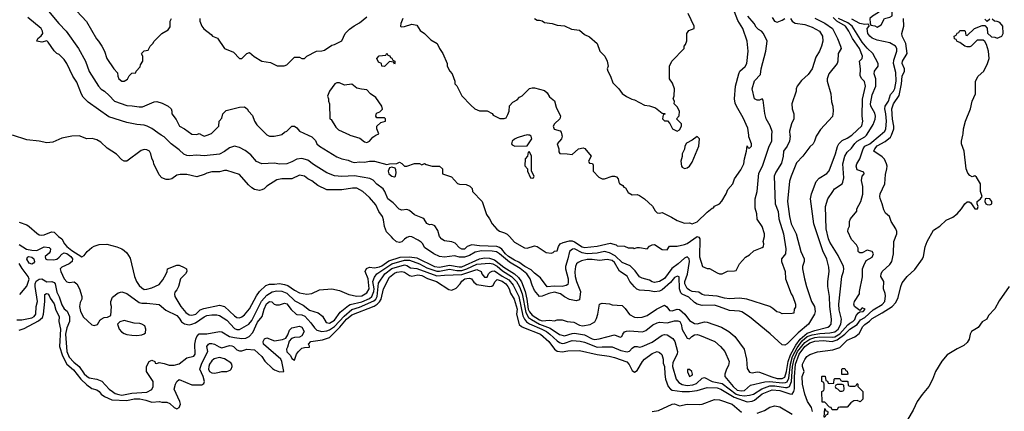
# Model space of a CAD drawing. Header units: inches. Extents: x 1793402 to 1900366, y 320852 to 470679.
# Tile 31 of 256: x 1830614 to 1838486, y 367793 to 370921. Entities that reach past the tile are written whole.
import ezdxf

# ---------------------------------------------------------------- set-up
doc = ezdxf.new("R2010")
doc.units = ezdxf.units.IN
doc.header["$MEASUREMENT"] = 0
doc.layers.add('B8336', color=7, linetype='Continuous')
doc.layers.add('B8337', color=7, linetype='Continuous')

msp = doc.modelspace()

# ---------------------------------------------------------------- linework, layer by layer
at = {"layer": 'B8336', "color": 4}
for points, elevation in [([(1836987.6, 370000), (1836981.2, 369990), (1836969, 369950), (1836957.2, 369930), (1836930, 369906), (1836875.1, 369830), (1836823.5, 369776.5), (1836780.9, 369670), (1836769.6, 369630.4), (1836751.5, 369470), (1836767.3, 369350), (1836782.9, 369290), (1836822.9, 369210), (1836859.5, 369070), (1836885.2, 369010), (1836885.2, 368990), (1836872.7, 368950), (1836872.7, 368930), (1836889.3, 368850.7), (1836903.7, 368790), (1836945.1, 368670), (1836967.6, 368630), (1836973.6, 368590), (1836969.5, 368570), (1836920.7, 368490), (1836839.1, 368420.9), (1836750, 368330.8), (1836730, 368321), (1836710, 368324.7), (1836612.8, 368412.8), (1836450, 368547.3), (1836386.6, 368586.6), (1836370, 368593), (1836290, 368597), (1836210, 368628.7), (1836170, 368639.5), (1836070, 368637), (1836030.8, 368650), (1836010, 368663.1), (1835964.1, 368704.1), (1835910, 368727.6), (1835899.7, 368739.7), (1835889.1, 368770.9), (1835886.4, 368866.4), (1835873.2, 368873.2), (1835850, 368862), (1835818.3, 368821.7), (1835750, 368762.6), (1835730, 368751.7), (1835690, 368748.4), (1835650, 368755.8), (1835570, 368759.5), (1835549, 368769), (1835530, 368786), (1835492.7, 368830), (1835471.8, 368871.8), (1835410, 368912.7), (1835370, 368981.6), (1835350, 368996.4), (1835310, 369006), (1835250, 368997.1), (1835190, 369006.4), (1835150, 369004.9), (1835105.4, 368994.6), (1835078.9, 368981.1), (1835066, 368970), (1835058, 368950), (1835051.9, 368908.1), (1835055.1, 368870), (1835066, 368830), (1835098, 368750), (1835090, 368684.7), (1835063.7, 368676.3), (1835010, 368685.3), (1834970, 368706.4), (1834937.3, 368730), (1834890, 368744), (1834844.8, 368735.2), (1834790, 368713.4), (1834770, 368711), (1834730, 368757.3), (1834710, 368800.7), (1834695.2, 368850), (1834667.9, 368890), (1834614.9, 368934.9), (1834530, 368983.5), (1834450, 369051.3), (1834426.1, 369066.1), (1834390, 369073.2), (1834305.3, 369074.7), (1834256.6, 369063.4), (1834210, 369038), (1834170, 369024.2), (1834130, 369024), (1834090, 369035.3), (1834010, 369024.6), (1833970.4, 369030.4), (1833926, 369050), (1833850, 369101), (1833836.3, 369130), (1833823.6, 369143.6), (1833800.7, 369160.7), (1833750, 369186.7), (1833730, 369188.8), (1833710, 369182.6), (1833690.8, 369169.2), (1833670, 369145.5), (1833650, 369141.6), (1833627.2, 369147.2), (1833598.8, 369170), (1833587.5, 369187.5), (1833547.1, 369227.1), (1833530.8, 369270), (1833522.5, 369322.5), (1833513.4, 369350), (1833484.9, 369390), (1833462.5, 369442.5), (1833410, 369501), (1833356, 369550), (1833310, 369574.8), (1833274.8, 369574.8), (1833190, 369563), (1833070, 369561), (1832997.5, 369597.5), (1832950, 369634.8), (1832918, 369650), (1832890, 369670.7), (1832850, 369678.8), (1832790, 369651), (1832709.4, 369650.6), (1832670, 369641), (1832590, 369591.3), (1832568, 369570), (1832550, 369561), (1832530, 369558), (1832490, 369566), (1832470, 369578), (1832442.5, 369602.5), (1832370, 369684.7), (1832270, 369716), (1832250, 369716), (1832210, 369706), (1832150, 369706), (1832110, 369696), (1832090, 369684.7), (1832030, 369666), (1831950, 369684.7), (1831896.4, 369683.6), (1831870, 369678), (1831830, 369651.3), (1831810, 369644.7), (1831785.4, 369645.4), (1831750, 369658), (1831730, 369682), (1831686, 369770), (1831684.7, 369784.7), (1831670, 369814), (1831662, 369850), (1831652, 369870), (1831630, 369882), (1831610, 369884.7), (1831584.7, 369875.3), (1831470, 369791.3), (1831450, 369791.3), (1831430, 369802), (1831387.1, 369847.1), (1831314.4, 369894.4), (1831262.5, 369942.5), (1831230, 369962), (1831192.5, 369972.5), (1831150, 369970.7), (1831090, 369994), (1831029.7, 369990.4), (1830950, 369974.4), (1830877.5, 369942.5), (1830830, 369938.8), (1830770.6, 369950.6), (1830670, 369962), (1830557.5, 370000)], 204), ([(1830590, 368523.1), (1830630, 368522.4), (1830710, 368538.4), (1830730, 368550.7), (1830741.6, 368570), (1830745.1, 368630), (1830755.8, 368670), (1830736.8, 368790), (1830738, 368810), (1830746.8, 368833.2), (1830770, 368848.5), (1830790, 368850.4), (1830830, 368826.8), (1830871.3, 368830), (1830890, 368820.7), (1830898, 368810), (1830910, 368744.7), (1830928.6, 368708.6), (1830950, 368642.8), (1830970, 368611), (1830992.1, 368592.1), (1831012.7, 368550), (1831012.7, 368510), (1830990, 368459), (1830980.3, 368410), (1830990.3, 368270), (1831010, 368226), (1831045.3, 368185.3), (1831090.2, 368150.2), (1831130, 368092.7), (1831150, 368072.4), (1831170, 368061.1), (1831230.2, 368050.2), (1831270, 368034.4), (1831330, 367970.4), (1831355.5, 367950), (1831376.1, 367936.1), (1831406, 367926), (1831430, 367922.8), (1831510, 367939), (1831630, 367945.3), (1831670, 367967.3), (1831680.9, 367990), (1831681.2, 368030), (1831628.9, 368111.1), (1831628.9, 368151.1), (1831648, 368190), (1831670, 368202), (1831694, 368190), (1831698, 368178), (1831710, 368174), (1831730, 368182), (1831770, 368176), (1831810, 368162.8), (1831850, 368162), (1831890, 368173), (1831950, 368221.3), (1832005.6, 368234.4), (1832016, 368250), (1832015.1, 368330), (1832022.7, 368370), (1832030, 368391), (1832050, 368410.6), (1832110, 368410.5), (1832210, 368430.4), (1832230, 368427.3), (1832290.3, 368390.3), (1832330, 368381.3), (1832390, 368373.7), (1832422, 368378), (1832449.7, 368390.3), (1832478.3, 368421.7), (1832514.1, 368505.9), (1832551.3, 368550), (1832568.7, 368610), (1832587.7, 368652.3), (1832610, 368670.4), (1832630, 368668), (1832648.2, 368648.2), (1832663.4, 368643.4), (1832690, 368644.7), (1832730, 368655.6), (1832750, 368650.4), (1832785.3, 368605.3), (1832824, 368570), (1832830, 368566), (1832870, 368564.2), (1832892.9, 368552.9), (1832940.5, 368500.5), (1832970, 368458.8), (1832990, 368442), (1833030.3, 368430.4), (1833070, 368434.9), (1833090, 368443.6), (1833130, 368469.1), (1833206.9, 368553.1), (1833270, 368607.1), (1833330, 368625.8), (1833445.2, 368674.8), (1833460.4, 368690), (1833470.8, 368710), (1833483.5, 368816.5), (1833532.3, 368890), (1833590, 368932.9), (1833690, 368964), (1833710, 368957.6), (1833738, 368938), (1833790, 368932.6), (1833950, 368874.4), (1834010, 368881.5), (1834150, 368885), (1834270, 368924.9), (1834302.8, 368910), (1834310, 368892), (1834330, 368864.7), (1834350, 368864.7), (1834361.2, 368890), (1834376.1, 368903.9), (1834390, 368912.4), (1834410, 368914.6), (1834470, 368873.2), (1834523.6, 368843.6), (1834560, 368800), (1834605.4, 368710), (1834636.8, 368556.8), (1834649.4, 368529.4), (1834666.4, 368506.4), (1834690.8, 368490.8), (1834789.4, 368449.5), (1834824.4, 368430), (1834853.4, 368410), (1834910, 368356), (1834930, 368342), (1834950, 368334.9), (1834970, 368336.9), (1835030, 368358.3), (1835093.9, 368353.9), (1835130, 368345.3), (1835230, 368304.6), (1835271.2, 368308.8), (1835350, 368306.7), (1835419.2, 368279.2), (1835471.7, 368268.3), (1835490, 368274), (1835510, 368298), (1835530, 368311.3), (1835550, 368311.3), (1835570, 368304.7), (1835590, 368311), (1835670, 368344.9), (1835750, 368400.7), (1835770, 368406.8), (1835790, 368402.8), (1835835.8, 368375.8), (1835853, 368350), (1835874.4, 368270), (1835870.4, 368250), (1835836.9, 368183.1), (1835831.8, 368150), (1835863.1, 368050), (1835884.1, 368024.1), (1835910, 368007.6), (1835950, 367999.6), (1835996.8, 368003.2), (1836024.7, 368015.3), (1836070, 368058), (1836090, 368063), (1836150, 368031.7), (1836230, 368014.4), (1836343.1, 367930), (1836370, 367921.4), (1836410, 367916.9), (1836450, 367920.9), (1836481.2, 367930), (1836546.3, 367973.7), (1836610, 367997.7), (1836650, 367996.1), (1836737.6, 367982.4), (1836750, 367982), (1836768.9, 367991.1), (1836784.3, 368030), (1836792.3, 368150), (1836807.2, 368210), (1836833.6, 368270), (1836890, 368343), (1836930, 368370.1), (1836970, 368381.5), (1837010, 368387.3), (1837110, 368384.3), (1837131.6, 368388.4), (1837170, 368413), (1837235.1, 368484.9), (1837250, 368498), (1837274.5, 368510), (1837290, 368525.5), (1837302.8, 368557.2), (1837320.7, 368579.3), (1837332.1, 368587.9), (1837358, 368590), (1837373.2, 368610), (1837350, 368619), (1837330, 368598), (1837288.7, 368630), (1837282, 368650), (1837289, 368670), (1837329, 368730), (1837329.3, 368750.7), (1837352.5, 368867.5), (1837353.2, 368930), (1837362, 368958), (1837382, 368998), (1837430, 369024.7), (1837439, 369050), (1837429, 369069), (1837390, 369079), (1837350, 369058), (1837330, 369058), (1837323.1, 369063.1), (1837318, 369070), (1837316.4, 369096.4), (1837303.1, 369123.1), (1837264.7, 369164.7), (1837235.3, 369230), (1837238, 369250), (1837248.4, 369271.6), (1837248.9, 369308.9), (1837255.3, 369330), (1837307.3, 369392.7), (1837308, 369410), (1837338, 369470), (1837353.6, 369526.4), (1837355.3, 369590), (1837344, 369636), (1837348.4, 369671.6), (1837366, 369690), (1837362, 369702), (1837310, 369722), (1837300.9, 369750), (1837306, 369770), (1837329.7, 369810.4), (1837356.3, 369890), (1837369.6, 369910), (1837410, 369930.4), (1837493, 370000)], 188), ([(1830610, 369303.1), (1830670, 369281.3), (1830690.6, 369270), (1830750, 369215.5), (1830770, 369203.8), (1830790, 369199.3), (1830810, 369202.4), (1830867.5, 369227.5), (1830890, 369224.9), (1830922.8, 369190), (1830950.3, 369170.3), (1830971.8, 369131.8), (1830990.3, 369110.3), (1831030, 369077.3), (1831110, 369026), (1831130, 369038), (1831154, 369070), (1831190, 369100.7), (1831210, 369113), (1831250, 369124.9), (1831310, 369126.8), (1831390, 369107.3), (1831431.3, 369090), (1831450, 369078.8), (1831470, 369058.8), (1831497.5, 369017.5), (1831530.6, 368870), (1831546.8, 368830), (1831570, 368798.8), (1831590, 368778.8), (1831610, 368766.8), (1831630, 368767.3), (1831670, 368778.8), (1831730, 368806.8), (1831758, 368842), (1831785.2, 368890), (1831794, 368910), (1831795.3, 368930), (1831870, 368960.7), (1831890, 368959.1), (1831930, 368943), (1831947.3, 368930), (1831951, 368910), (1831939.1, 368890), (1831898.8, 368850), (1831882.8, 368790), (1831870, 368762), (1831854.8, 368745.2), (1831850.9, 368729.1), (1831854, 368710), (1831901.6, 368630), (1831941.1, 368581.1), (1831970, 368563.1), (1831990, 368562), (1832021.2, 368570), (1832057.7, 368602.3), (1832085.4, 368614.6), (1832210, 368641.6), (1832250, 368630.8), (1832330, 368556.3), (1832350, 368542), (1832370, 368539.1), (1832390, 368548), (1832410, 368564.9), (1832450, 368610.7), (1832505.9, 368714.1), (1832531.8, 368750), (1832582, 368798), (1832610, 368808.4), (1832650, 368807.4), (1832690, 368813.7), (1832730, 368807.2), (1832756.9, 368796.9), (1832810, 368760.4), (1832850, 368739.3), (1832910, 368728), (1832950, 368734), (1833010, 368764), (1833110, 368770.8), (1833170, 368757.3), (1833246.2, 368726.2), (1833310, 368712.7), (1833350, 368716.4), (1833390, 368738), (1833407.6, 368770), (1833401.1, 368850), (1833376.2, 368910), (1833386.7, 368933.3), (1833410, 368943.8), (1833450, 368940.3), (1833490, 368947.1), (1833510, 368955.6), (1833564.4, 368995.6), (1833657, 369023), (1833730, 369028.1), (1833790, 369020.2), (1833930, 368951), (1833970, 368943.8), (1834050, 368960.5), (1834126.8, 368946.8), (1834150, 368947.3), (1834290, 369010.9), (1834330, 369017.7), (1834370, 369017.1), (1834410, 369002), (1834484.5, 368944.5), (1834570, 368890.2), (1834602, 368862), (1834627, 368827), (1834654.2, 368750), (1834669.4, 368690), (1834680.1, 368610), (1834688.5, 368588.5), (1834710, 368561.8), (1834770, 368524.1), (1834790, 368516.2), (1834850, 368520.5), (1834890, 368514.9), (1834910, 368523), (1834950, 368524.9), (1834990, 368510.4), (1835044.7, 368504.7), (1835090, 368480.7), (1835114.4, 368474.4), (1835174.8, 368485.2), (1835212.5, 368507.5), (1835226.6, 368533.4), (1835237.2, 368570), (1835249, 368650), (1835270, 368658), (1835330, 368651.3), (1835350, 368644.7), (1835430, 368638.8), (1835455.1, 368615.1), (1835490, 368566.8), (1835530, 368544), (1835550, 368542), (1835590, 368545.5), (1835630, 368559.1), (1835705.2, 368610), (1835770, 368642), (1835788.5, 368628.5), (1835810, 368599.1), (1835830, 368595.8), (1835870, 368608.2), (1835890, 368604.9), (1835932.7, 368570), (1835970, 368518), (1836010, 368495.5), (1836030, 368493), (1836090, 368508), (1836110, 368505.5), (1836224.7, 368464.7), (1836282.8, 368430), (1836330.8, 368390), (1836406.8, 368290), (1836424.9, 368210), (1836430, 368134), (1836450, 368104.7), (1836470, 368101), (1836510, 368107.3), (1836530, 368104.9), (1836627, 368067), (1836670, 368055.6), (1836710, 368054.7), (1836730, 368064.9), (1836745.8, 368110), (1836759, 368190), (1836777.1, 368242.9), (1836819.4, 368320.6), (1836854.7, 368370), (1836910, 368416.6), (1836970, 368438.3), (1837075.1, 368465), (1837088.2, 368471.8), (1837100.7, 368490), (1837104.2, 368530), (1837091.2, 368630), (1837088, 368710), (1837075.6, 368790), (1837075.6, 368830), (1837085.6, 368910), (1837083.9, 368943.9), (1837067.6, 369007.6), (1837034.5, 369074.5), (1836962, 369290), (1836936.2, 369490), (1836943.7, 369530), (1836981.2, 369630), (1837004.8, 369655.2), (1837066.8, 369693.2), (1837086.3, 369713.7), (1837136.9, 369850), (1837151.3, 369908.7), (1837162, 369930), (1837190, 369955.5), (1837230, 369974.9), (1837266.5, 370000)], 196), ([(1830610, 368441.3), (1830650, 368454.3), (1830765.2, 368514.8), (1830796.6, 368543.4), (1830805.1, 368570), (1830815.1, 368670), (1830814.6, 368725.4), (1830826.8, 368733.2), (1830838, 368730), (1830850, 368718), (1830858, 368698), (1830890, 368650.7), (1830901.4, 368601.4), (1830930.4, 368550), (1830927, 368510), (1830941.3, 368450), (1830932.3, 368310), (1830957.2, 368237.2), (1830990.2, 368170.2), (1831043.8, 368123.8), (1831102.3, 368050), (1831150, 368003.8), (1831190, 367976), (1831230, 367964.7), (1831250, 367951), (1831266, 367930), (1831291.9, 367911.9), (1831350, 367883.8), (1831470, 367878.6), (1831530, 367891.5), (1831573.2, 367893.2), (1831623.2, 367883.2), (1831670, 367866.8), (1831731, 367871), (1831750, 367864.7), (1831790, 367864.7), (1831814, 367854), (1831850, 367822), (1831870, 367812), (1831890, 367822), (1831899, 367850), (1831895.3, 367870), (1831848.7, 367970), (1831859.3, 368010), (1831870, 368031), (1831890, 368046), (1831990, 368004.9), (1832070, 368004.4), (1832085.4, 368014.6), (1832091.5, 368030), (1832080.5, 368070), (1832053.6, 368130), (1832070, 368176.3), (1832119, 368270), (1832109.3, 368310), (1832122, 368330), (1832130, 368334), (1832150, 368335.5), (1832170, 368330.4), (1832207.7, 368307.7), (1832230, 368300.5), (1832290, 368317.6), (1832310, 368316.4), (1832322.8, 368310), (1832350, 368284), (1832370, 368277.1), (1832390, 368277.1), (1832430.5, 368290.5), (1832490, 368284.7), (1832550, 368230.5), (1832574.1, 368194.1), (1832633.9, 368133.9), (1832650, 368123), (1832690, 368108), (1832726, 368110), (1832709.8, 368190), (1832701.7, 368210), (1832564, 368330), (1832561.2, 368350), (1832570, 368371), (1832590, 368378.8), (1832650, 368356.3), (1832714.5, 368365.5), (1832742, 368378), (1832757.4, 368402.6), (1832770, 368441), (1832790, 368461), (1832850, 368473.4), (1832870, 368466), (1832887.3, 368430), (1832870, 368395.3), (1832850, 368384), (1832810, 368383.7), (1832786.2, 368373.8), (1832767.7, 368352.3), (1832755.5, 368304.5), (1832746.8, 368290), (1832750, 368266.8), (1832779.1, 368239.1), (1832790, 368214), (1832810, 368202), (1832828, 368250), (1832842, 368270), (1832870, 368296), (1832890, 368302.8), (1832930, 368306), (1832932.1, 368312.1), (1832922, 368330), (1832942, 368350), (1833034.9, 368365.1), (1833090, 368383.8), (1833174.5, 368465.5), (1833227.6, 368530), (1833270, 368564.4), (1833446.8, 368633.2), (1833471.4, 368648.6), (1833491.4, 368668.6), (1833503.5, 368690), (1833522.6, 368770), (1833570, 368864.9), (1833610, 368897), (1833630, 368904.9), (1833670, 368910.3), (1833690, 368905.5), (1833730, 368878.8), (1833750, 368873.4), (1833797.2, 368882.8), (1833830, 368876.9), (1833873.4, 368853.4), (1833947.3, 368830), (1834045.8, 368765.8), (1834070, 368761.3), (1834103, 368777), (1834135.1, 368810), (1834148.2, 368831.8), (1834174, 368850), (1834190, 368854.9), (1834210, 368856.4), (1834226, 368850), (1834244.2, 368824.2), (1834270, 368805.5), (1834370, 368788.9), (1834387.4, 368792.6), (1834399.3, 368800.7), (1834414.5, 368830), (1834430, 368845.5), (1834470, 368831.4), (1834499.3, 368810), (1834517, 368790), (1834528.4, 368770), (1834537.7, 368737.8), (1834568.4, 368690), (1834590.2, 368610), (1834585.3, 368570), (1834606.9, 368486.9), (1834624.9, 368470), (1834641.6, 368461.6), (1834778.4, 368410), (1834843.8, 368350), (1834890, 368290.5), (1834910, 368274.4), (1834950, 368267), (1834996.4, 368276.4), (1835090, 368279.5), (1835230, 368247.4), (1835326.3, 368233.7), (1835370, 368223), (1835468.8, 368188.8), (1835487.2, 368167.2), (1835510, 368118.8), (1835530, 368104.9), (1835550, 368118.8), (1835592, 368190), (1835610, 368210.6), (1835670, 368254.9), (1835710.4, 368270.4), (1835730, 368263), (1835746.7, 368246.7), (1835758, 368210), (1835758.5, 368178.5), (1835770.4, 368150), (1835770.5, 368090), (1835778, 368050), (1835799.3, 367990), (1835816.3, 367970), (1835830, 367962.6), (1835910, 367950.3), (1835970, 367950.3), (1836030, 367958), (1836110, 367983.8), (1836190, 367979.5), (1836220.7, 367970), (1836325.8, 367905.8), (1836430, 367868.8), (1836470, 367873.6), (1836490, 367882.8), (1836550, 367931.4), (1836630, 367964.5), (1836690, 367959), (1836770, 367932.8), (1836790, 367930.4), (1836804, 367950), (1836808.2, 367971.8), (1836807.8, 368067.8), (1836815.8, 368170), (1836846.2, 368250), (1836890, 368310.2), (1836930, 368340.8), (1836970, 368353.7), (1837038, 368358), (1837110, 368350.2), (1837150, 368362.9), (1837209.8, 368410), (1837250, 368450.2), (1837310, 368487.1), (1837336.1, 368523.9), (1837370, 368541.8), (1837436.6, 368603.4), (1837510, 368646.3), (1837530, 368671.3), (1837535.6, 368715.6), (1837533.8, 368733.8), (1837519, 368770), (1837522, 368830), (1837499, 368870), (1837501.2, 368890), (1837509.2, 368910), (1837570, 368966.8), (1837586.6, 368990), (1837600.9, 369050), (1837603.7, 369150), (1837626, 369210), (1837626, 369230), (1837619.3, 369250), (1837582, 369310), (1837568.7, 369350), (1837536.2, 369376.2), (1837522, 369402), (1837510, 369449), (1837492.2, 369492.2), (1837489.7, 369510), (1837493.7, 369530), (1837530.9, 369610), (1837535.9, 369684.1), (1837548, 369730), (1837549.6, 369750), (1837544.2, 369770), (1837527.1, 369807.1), (1837510, 369827), (1837443.7, 369870), (1837452, 369890), (1837470, 369914), (1837532.6, 369947.4), (1837576.8, 369983.2), (1837583, 370000)], 184), ([(1830610, 369124.4), (1830669.3, 369089.3), (1830710, 369078.9), (1830750, 369078.4), (1830810, 369107.3), (1830850, 369101), (1830858.8, 369090), (1830857.3, 369070), (1830850, 369055.3), (1830818, 369030), (1830821, 369010), (1830830, 369004.9), (1830884.2, 369004.2), (1830910, 369008.9), (1830930, 369023.7), (1830950, 369047.2), (1830970, 369059.6), (1830990, 369052.6), (1831022.3, 369030), (1831034.9, 369010), (1831034.3, 368990), (1831010, 368969.7), (1830950, 368943.7), (1830936.3, 368930), (1830942, 368910), (1830970, 368851.3), (1830990, 368826.8), (1831010, 368822.8), (1831050, 368826), (1831071.3, 368810), (1831090.7, 368770.7), (1831110.6, 368710.6), (1831110.6, 368690), (1831097.5, 368662.5), (1831090.6, 368630), (1831099.1, 368590), (1831124.4, 368544.4), (1831190, 368484.7), (1831210, 368478), (1831234.6, 368485.4), (1831256.4, 368523.6), (1831266, 368530), (1831290, 368542), (1831316.4, 368543.6), (1831342, 368558), (1831348.7, 368630), (1831342, 368650), (1831342, 368670), (1831354.6, 368705.4), (1831402, 368738), (1831430, 368746), (1831470, 368734.8), (1831570, 368662.8), (1831590, 368657.3), (1831630, 368657.3), (1831730, 368646), (1831782, 368602), (1831870, 368557.3), (1831890, 368537.3), (1831908.7, 368508.7), (1831930.4, 368490.4), (1831970, 368483.8), (1831990, 368488), (1832019.1, 368500.9), (1832090, 368548.4), (1832110, 368557), (1832150, 368564.9), (1832190, 368564.4), (1832210, 368559.3), (1832270, 368520.5), (1832330, 368455.5), (1832350, 368446.4), (1832370, 368446.4), (1832446.6, 368490), (1832470, 368517.1), (1832547.8, 368672.2), (1832590, 368722), (1832632.3, 368747.7), (1832670, 368754.3), (1832710, 368753.1), (1832750, 368735.8), (1832814.4, 368674.4), (1832881.4, 368641.4), (1832930, 368601.6), (1832999.1, 368579.1), (1833033.7, 368553.7), (1833063.4, 368503.4), (1833090, 368498), (1833130, 368521.3), (1833176.2, 368583.8), (1833242.2, 368637.8), (1833255.1, 368645), (1833350, 368668.4), (1833410, 368693.6), (1833430, 368709), (1833445.7, 368750), (1833447.3, 368770), (1833438.2, 368830), (1833450, 368864.4), (1833469.8, 368890.2), (1833590, 368970.2), (1833690, 368999.8), (1833730, 368999.8), (1833810, 368971.2), (1833870, 368939.7), (1833950, 368912.7), (1833970, 368911.8), (1834050, 368927.1), (1834110, 368917.8), (1834150, 368917.4), (1834189.3, 368930.7), (1834270, 368969.2), (1834370, 368975.8), (1834395.5, 368970), (1834430, 368951.1), (1834473.8, 368913.8), (1834544.9, 368870), (1834584.7, 368830), (1834610, 368786.4), (1834631.2, 368731.2), (1834661.4, 368581.4), (1834682.7, 368542.7), (1834705, 368525), (1834770, 368490.2), (1834856, 368456), (1834930, 368406.4), (1834970, 368394.9), (1835030, 368415.5), (1835050, 368417.1), (1835130, 368404.6), (1835190, 368372), (1835210, 368367.6), (1835247.9, 368372.1), (1835370, 368403), (1835413.6, 368386.4), (1835429, 368391), (1835436, 368410), (1835450, 368426.8), (1835466.2, 368433.8), (1835490, 368435.8), (1835592.8, 368427.2), (1835621, 368439), (1835677.2, 368482.8), (1835710, 368500.7), (1835730, 368504), (1835790, 368500.4), (1835850, 368514.9), (1835876.1, 368516.1), (1835893, 368510), (1835901.6, 368490), (1835910, 368446), (1835950, 368378), (1835970, 368372), (1835988, 368390), (1836010, 368402.8), (1836030, 368406), (1836050, 368401), (1836170.5, 368350.5), (1836218, 368310), (1836251, 368270), (1836286, 368190), (1836282, 368158), (1836264.7, 368130), (1836251.3, 368090), (1836251.3, 368070), (1836316.9, 367990), (1836350, 367962.2), (1836384.6, 367955.4), (1836410, 367960.3), (1836457.2, 368002.8), (1836571.7, 368028.3), (1836610, 368031.1), (1836710, 368019.4), (1836737.2, 368022.8), (1836750.5, 368029.5), (1836763.2, 368056.8), (1836776.1, 368170), (1836793.6, 368230), (1836830, 368301.1), (1836870, 368355.2), (1836910, 368389.4), (1836950, 368405.1), (1837010, 368415.5), (1837090, 368418.8), (1837130, 368428), (1837157.4, 368450), (1837178.9, 368490), (1837185.6, 368530), (1837164.4, 368604.4), (1837162.9, 368650), (1837186, 368870), (1837200.9, 368910), (1837202.7, 368930), (1837199.3, 368950), (1837156.6, 369036.6), (1837090, 369145.2), (1837079.6, 369170), (1837062, 369250), (1837057.2, 369430), (1837074, 369490), (1837114, 369550), (1837129.6, 369570.4), (1837188.7, 369610), (1837195.5, 369624.5), (1837202.7, 369657.3), (1837194.5, 369770), (1837210, 369831), (1837230, 369862.8), (1837264.2, 369895.8), (1837290, 369933.4), (1837310, 369950.4), (1837370, 369984.9), (1837383.8, 370000)], 192), ([(1836772.2, 370000), (1836773.2, 369990), (1836769.2, 369950), (1836749.5, 369910.5), (1836720.9, 369870), (1836718, 369830), (1836704.1, 369775.9), (1836658, 369702), (1836646, 369670), (1836652.7, 369450), (1836677, 369390), (1836684.5, 369330), (1836720.9, 369210), (1836738, 369090), (1836737.2, 369050), (1836704, 369010), (1836704, 368990), (1836733.2, 368910), (1836735.3, 368850), (1836782, 368730), (1836795.3, 368710), (1836815.3, 368650), (1836815.3, 368624.7), (1836806, 368610), (1836802, 368578), (1836790, 368574), (1836710, 368572), (1836690, 368582), (1836666.4, 368586.4), (1836635.3, 368615.3), (1836610, 368631.3), (1836427.5, 368687.5), (1836370, 368697.3), (1836290, 368690.8), (1836250, 368696.3), (1836190, 368713), (1836090, 368720.7), (1836070, 368726.8), (1836044.5, 368744.5), (1835990, 368750.7), (1835970, 368760.5), (1835950, 368774), (1835932.4, 368810), (1835932.2, 368830), (1835952.6, 368887.4), (1835970.3, 368990), (1835966.8, 369010), (1835950, 369026.8), (1835930, 369017.3), (1835878, 368970), (1835826.6, 368933.4), (1835770, 368854.8), (1835730, 368830.8), (1835690, 368822), (1835670, 368827.3), (1835650, 368841), (1835590, 368857.3), (1835570, 368867.3), (1835535.8, 368915.8), (1835495.9, 368955.9), (1835430, 368980.3), (1835374.9, 369034.9), (1835330, 369059.1), (1835290, 369068.9), (1835230, 369056.5), (1835150, 369050.2), (1835110, 369058.9), (1835050.8, 369090), (1835032.9, 369087.1), (1835009.7, 369070), (1834997.4, 369010), (1834976.9, 368950), (1834977.6, 368930), (1834998, 368850), (1834999.1, 368820.9), (1834995.1, 368804.9), (1834982.9, 368797.1), (1834950, 368790.5), (1834887.3, 368792.7), (1834830, 368788.2), (1834778.5, 368858.5), (1834730, 368896.3), (1834704.2, 368924.2), (1834653, 368950), (1834605.4, 368985.4), (1834570, 369000.9), (1834522, 369030), (1834498.3, 369050), (1834468.4, 369088.4), (1834450, 369102.6), (1834429.1, 369109.1), (1834290, 369114), (1834230, 369123), (1834191.8, 369108.2), (1834170, 369087.7), (1834150, 369087.7), (1834130, 369098), (1834096, 369136), (1834070, 369146), (1834010, 369154.8), (1833990, 369166.8), (1833971, 369190), (1833958, 369238), (1833933.7, 369273.7), (1833910, 369284.7), (1833890, 369282), (1833870, 369292), (1833847.3, 369327.3), (1833836.3, 369336.3), (1833770, 369362.8), (1833730, 369396), (1833710, 369406), (1833670, 369401), (1833647.5, 369407.5), (1833598.8, 369458.8), (1833556, 369490), (1833534, 369550), (1833518.8, 369570), (1833470, 369606.8), (1833439.5, 369639.5), (1833412.3, 369652.3), (1833290, 369674.4), (1833190, 369667.7), (1833130, 369674), (1833070, 369698.8), (1832964.1, 369764.1), (1832918, 369798), (1832870, 369813.4), (1832830, 369807.7), (1832790, 369784.9), (1832750, 369770.7), (1832690, 369767.7), (1832650, 369774.8), (1832550, 369771), (1832507.5, 369787.5), (1832461.4, 369841.4), (1832415.9, 369875.9), (1832370, 369901), (1832330.7, 369910.7), (1832290, 369898.8), (1832250, 369867.3), (1832210, 369848), (1832090, 369834), (1832030, 369838.8), (1831970, 369833.4), (1831950, 369836.3), (1831926.7, 369846.7), (1831890, 369881), (1831826, 369930), (1831770, 369986), (1831745.9, 370000)], 208), ([(1832074, 370000), (1832090, 369992), (1832113.8, 370000)], 212), ([(1832594.2, 370000), (1832611.6, 369991.6), (1832648.4, 369991.6), (1832688, 370000)], 212), ([(1832919.8, 370000), (1832950, 369986.8), (1832977.5, 369957.5), (1832990.7, 369930.7), (1833011.3, 369910), (1833150, 369826.8), (1833190, 369810.7), (1833239.8, 369799.8), (1833270, 369786), (1833290, 369781), (1833330, 369786.8), (1833370, 369782.8), (1833410, 369790.8), (1833450, 369790.8), (1833550, 369764.7), (1833570, 369770.8), (1833628.4, 369771.6), (1833650, 369782), (1833670, 369772), (1833690, 369752), (1833710, 369752), (1833771.6, 369771.6), (1833810, 369772), (1833830, 369762), (1833850, 369772), (1833863.6, 369763.6), (1833911.6, 369751.6), (1833971.1, 369751.1), (1833994, 369730), (1833994, 369690), (1834066.8, 369666.8), (1834113.7, 369613.7), (1834130, 369606.8), (1834183.6, 369603.6), (1834212.7, 369592.7), (1834232.7, 369572.7), (1834234, 369550), (1834311.3, 369470), (1834346.4, 369366.4), (1834370.9, 369330.9), (1834391.3, 369290), (1834427.9, 369247.9), (1834450.9, 369230.9), (1834490, 369218.8), (1834510, 369206.8), (1834530.6, 369190.6), (1834570, 369144.7), (1834650, 369099.1), (1834670, 369096.3), (1834730, 369114.8), (1834750.5, 369110.5), (1834822.8, 369062.8), (1834863.1, 369056.9), (1834879, 369061), (1834890, 369071.3), (1834910, 369074), (1834921.2, 369110), (1834935.3, 369130), (1834958, 369142), (1835010, 369154), (1835030, 369153.4), (1835050, 369146.4), (1835110, 369107.8), (1835130, 369102.6), (1835230, 369112.7), (1835336, 369136), (1835382, 369122), (1835390, 369114), (1835448.4, 369111.6), (1835479.6, 369099.6), (1835518, 369098), (1835526, 369094), (1835550, 369102), (1835570, 369102), (1835630, 369091.3), (1835650, 369111.3), (1835670, 369122), (1835690, 369124.7), (1835750, 369086), (1835790, 369082), (1835810, 369112), (1835870, 369110.8), (1835930, 369125.5), (1835950, 369134), (1836030.6, 369190.6), (1836042.8, 369182.8), (1836050.5, 369170), (1836048.1, 369028.1), (1836074, 368950), (1836110, 368934), (1836130, 368934), (1836190, 368898), (1836210, 368891.3), (1836230, 368892), (1836272.7, 368912.7), (1836330, 368914), (1836342, 368918), (1836368, 368970), (1836416.4, 369023.6), (1836450, 369042), (1836484.7, 369075.3), (1836550, 369101), (1836562, 369110), (1836564, 369130), (1836559, 369150), (1836568.7, 369190), (1836568.7, 369210), (1836548.9, 369268.9), (1836508.9, 369328.9), (1836508, 369370), (1836494.6, 369414.6), (1836494, 369490), (1836509, 369550), (1836524.1, 369695.9), (1836553.2, 369750), (1836605.2, 369910), (1836626, 369950), (1836628.1, 370000)], 212), ([(1833252.1, 370000), (1833334.4, 369974.4), (1833370, 369944.7), (1833390, 369941), (1833410, 369951.3), (1833437.2, 369982.8), (1833460.2, 369999.8), (1833460.8, 370000)], 216), ([(1834664, 370000), (1834650, 369997.2), (1834590, 369978), (1834570, 369968), (1834552, 369950), (1834546, 369930), (1834550, 369922), (1834571.6, 369911.6), (1834670, 369914), (1834709, 369970), (1834702, 369990), (1834690, 369999), (1834680.9, 370000)], 216), ([(1834949, 370000), (1834951.3, 369990), (1834944.7, 369970), (1834912, 369930), (1834924.7, 369890), (1834924.7, 369864.7), (1834932, 369852), (1834990.8, 369850.8), (1835030, 369844.7), (1835082, 369890), (1835118, 369898), (1835131, 369891), (1835182, 369830), (1835162, 369790), (1835163.6, 369783.6), (1835170, 369774), (1835192.7, 369772.7), (1835198, 369758), (1835198, 369710), (1835244.5, 369664.5), (1835270, 369651), (1835290, 369650.8), (1835350, 369672), (1835370, 369672), (1835385.4, 369665.4), (1835398, 369650), (1835403.6, 369623.6), (1835410, 369614), (1835436.9, 369596.9), (1835444.7, 369584.7), (1835456.9, 369576.9), (1835479.6, 369539.6), (1835510, 369522), (1835550, 369524.7), (1835570, 369518), (1835610, 369491.3), (1835672.8, 369432.8), (1835694.4, 369394.4), (1835710, 369378), (1835730, 369376), (1835750, 369381), (1835824.5, 369344.5), (1835870, 369316), (1835930, 369296), (1835970, 369298), (1835990, 369291.3), (1836030, 369307.3), (1836110, 369384), (1836150, 369414.8), (1836162, 369418), (1836170, 369431.3), (1836208.4, 369451.6), (1836228.4, 369471.6), (1836262, 369530), (1836274.6, 369565.4), (1836315.3, 369610), (1836329.3, 369650.7), (1836378.6, 369721.4), (1836404, 369770), (1836408, 369810), (1836426, 369870), (1836430, 369914), (1836438, 369898), (1836450, 369894), (1836466, 369910), (1836466, 369930), (1836444.7, 369984.7), (1836442.5, 370000)], 216), ([(1836951.6, 367791.6), (1836944.5, 367824.5), (1836912.5, 367872.5), (1836890, 367928.7), (1836871.8, 368010), (1836869.7, 368070), (1836884.5, 368110), (1836873.6, 368150), (1836873.6, 368170), (1836890, 368207.3), (1836907.8, 368230), (1836930, 368248), (1836991.6, 368268.4), (1837115.7, 368284.3), (1837170, 368303.6), (1837230, 368360.6), (1837292, 368388), (1837326.8, 368413.2), (1837354.8, 368470), (1837370, 368487.3), (1837407.1, 368512.9), (1837430, 368535), (1837510, 368578.5), (1837589.3, 368630.7), (1837617.4, 368662.5), (1837637.4, 368702.6), (1837658.2, 368790), (1837670, 368818.4), (1837710, 368870.7), (1837770, 368926.8), (1837831.8, 369010), (1837839.6, 369030), (1837853.6, 369106.4), (1837869.6, 369150.4), (1837920.2, 369239.8), (1837970, 369270.7), (1838021.3, 369318.7), (1838075.7, 369344.3), (1838109.5, 369370), (1838144.5, 369410), (1838170, 369451.3), (1838190, 369466.8), (1838206, 369466), (1838218.8, 369458.8), (1838250, 369411), (1838272.7, 369410), (1838276, 369430), (1838268.7, 369450), (1838268.7, 369470), (1838295.3, 369490), (1838309.2, 369510), (1838294.5, 369550), (1838295.6, 369610), (1838263.7, 369663.7), (1838250, 369673.2), (1838230, 369666.6), (1838210, 369677), (1838195.4, 369695.4), (1838182, 369730), (1838165.6, 369870), (1838144.2, 369930), (1838144.2, 369950), (1838155.7, 370000)], 176), ([(1830613.6, 368726.4), (1830670, 368792), (1830688.9, 368848.9), (1830682.7, 368870), (1830632.6, 368932.6), (1830610, 368973.2)], 192), ([(1838525.7, 368790), (1838445, 368675), (1838410, 368611.6), (1838360.5, 368559.5), (1838346, 368530), (1838310, 368507.8), (1838277.8, 368462.2), (1838224.9, 368430), (1838213.7, 368410), (1838204.9, 368370), (1838190, 368343.7), (1838161.6, 368318.4), (1838110, 368292.7), (1838030, 368243.6), (1837986.3, 368193.7), (1837937, 368110), (1837913.2, 368046.8), (1837883.7, 367990), (1837830, 367926.6), (1837790.5, 367870), (1837757.7, 367802.3), (1837715.5, 367730)], 176), ([(1835669.5, 367790.5), (1835720.9, 367799.1), (1835830, 367850.4), (1835850, 367852.7), (1835890, 367837.1), (1835950, 367850.3), (1836050, 367847.2), (1836070, 367850.3), (1836170, 367887.1), (1836210, 367883.8), (1836310.1, 367850.1), (1836385.6, 367785.6)], 176), ([(1836510, 367778), (1836570, 367798.8), (1836610, 367826.8), (1836650, 367837.3), (1836690, 367827.7), (1836790, 367770.5)], 176)]:
    msp.add_lwpolyline(points, dxfattribs=dict(at, elevation=elevation))
for points, elevation in [([(1836030, 369988), (1835990, 369959), (1835945.4, 369934.6), (1835932, 369910), (1835930, 369886), (1835911.3, 369850), (1835910.9, 369829.1), (1835901, 369790), (1835906, 369750), (1835910, 369742), (1835930, 369732), (1835950, 369738), (1835970, 369752), (1835990, 369782), (1836042.7, 369910), (1836048.7, 369968.7)], 224), ([(1834690, 369866), (1834678, 369862), (1834674, 369830), (1834654, 369810), (1834652.7, 369752.7), (1834674, 369730), (1834674, 369710), (1834698, 369658), (1834710, 369654), (1834722, 369658), (1834726, 369670), (1834706, 369710), (1834706, 369830)], 216), ([(1833590, 369742), (1833570, 369738), (1833561, 369710), (1833566, 369690), (1833590, 369671.3), (1833610, 369664.7), (1833618, 369670), (1833623.1, 369696.9), (1833622, 369722), (1833615.3, 369735.3)], 212), ([(1838345.8, 369494.2), (1838332, 369490), (1838330.7, 369470), (1838338.8, 369450), (1838350, 369443.8), (1838370, 369441.6), (1838385.2, 369450), (1838387, 369470), (1838370, 369489.4)], 176), ([(1830710, 368967), (1830690, 368975.1), (1830670, 369009), (1830676, 369024), (1830688, 369030), (1830710, 369023.8), (1830727.7, 369010), (1830732.7, 368987.3), (1830724.9, 368975.1)], 188), ([(1831450, 368517.2), (1831413.4, 368506.6), (1831396, 368490), (1831410.4, 368450), (1831429, 368429), (1831450, 368414.4), (1831470, 368406.4), (1831510, 368400.5), (1831550, 368398.8), (1831590, 368404.7), (1831608.9, 368411.1), (1831619, 368421), (1831622, 368450), (1831614.6, 368474.6), (1831589, 368489), (1831574, 368494), (1831530, 368496)], 192), ([(1832210, 368222.7), (1832168.1, 368211.9), (1832150, 368197.2), (1832130.8, 368170), (1832124.9, 368150), (1832122, 368130), (1832130, 368111.3), (1832150, 368100.5), (1832170, 368098), (1832210, 368106), (1832230, 368110.6), (1832270, 368110.6), (1832297.2, 368122.8), (1832305.2, 368130), (1832312.7, 368150), (1832309.3, 368169.3), (1832301.2, 368181.2), (1832250, 368213.2)], 184), ([(1835970, 368128), (1835954, 368126), (1835952.7, 368107.3), (1835970, 368072), (1835990, 368082), (1835993.2, 368090), (1835988, 368110)], 192), ([(1837230, 368086), (1837187.3, 368087.3), (1837186, 368130), (1837190, 368134), (1837210, 368134), (1837218, 368118), (1837230, 368114), (1837234, 368090)], 172), ([(1837090, 368014), (1837122, 368018), (1837126, 368050), (1837130, 368054), (1837170, 368054), (1837178, 368038), (1837190, 368034), (1837230, 368034), (1837234, 368030), (1837238, 367998), (1837250, 367994), (1837290, 367994), (1837302, 367998), (1837310, 368014), (1837314, 368010), (1837314, 367990), (1837354, 367950), (1837354, 367890), (1837332.7, 367867.3), (1837310, 367878), (1837283.6, 367876.4), (1837259.6, 367860.4), (1837230, 367826), (1837170, 367826), (1837158, 367822), (1837150, 367806), (1837110, 367806), (1837102, 367822), (1837087.3, 367827.3), (1837050, 367866), (1837030, 367866), (1837026, 367950), (1837042, 367958), (1837046, 367970), (1837046, 368010), (1837042, 368022), (1837026, 368030), (1837026, 368070), (1837030, 368074), (1837052.7, 368072.7), (1837058, 368038), (1837072.7, 368032.7), (1837078, 368018)], 172), ([(1837190, 368006), (1837150, 368006), (1837138, 368002), (1837134, 367990), (1837138, 367978), (1837152.7, 367972.7), (1837170, 367954), (1837190, 367954), (1837202, 367958), (1837206, 367970), (1837202, 368002)], 172), ([(1837046, 367746), (1837050, 367814), (1837058, 367798), (1837072.7, 367792.7), (1837074, 367786), (1837072.7, 367767.3), (1837058, 367762), (1837050, 367746)], 172)]:
    msp.add_lwpolyline(points, close=True, dxfattribs=dict(at, elevation=elevation))
at = {"layer": 'B8337', "color": 4}
for points, elevation in [([(1836442.5, 370000), (1836434.8, 370054.8), (1836397.5, 370137.5), (1836345.2, 370230), (1836335.1, 370255.1), (1836329.3, 370290), (1836336, 370390), (1836363.7, 370490), (1836372.7, 370510), (1836412.8, 370547.2), (1836426.6, 370570), (1836439.3, 370670), (1836429.4, 370749.4), (1836395.1, 370850), (1836355.6, 370915.6), (1836289.6, 371089.6)], 216), ([(1830842.8, 370990), (1830926, 370890), (1830986, 370830), (1831084, 370690), (1831138.8, 370590), (1831167.9, 370507.9), (1831242.8, 370390), (1831265.8, 370365.8), (1831290.5, 370350.5), (1831330, 370316), (1831370.7, 370270.7), (1831470, 370234.8), (1831513.7, 370233.7), (1831570, 370224), (1831594.8, 370225.2), (1831690, 370266), (1831710, 370266.8), (1831753.7, 370253.7), (1831802, 370230), (1831824.7, 370210), (1831831.3, 370190), (1831831.3, 370170), (1831864.5, 370124.5), (1831892, 370070), (1831932, 370050), (1831990, 370006), (1832030, 370004.7), (1832050, 370012), (1832074, 370000)], 212), ([(1831070.5, 370990.5), (1831147.1, 370907.1), (1831227.5, 370767.5), (1831244.7, 370750), (1831271.3, 370710), (1831291.3, 370670), (1831311.3, 370610), (1831366, 370530), (1831396, 370496), (1831398, 370470), (1831406, 370450), (1831430, 370431.3), (1831450, 370431.3), (1831474.6, 370445.4), (1831490, 370474), (1831510, 370494), (1831542, 370498), (1831546, 370510), (1831576.4, 370543.6), (1831580.4, 370559.6), (1831598, 370590), (1831598, 370630), (1831588.4, 370648.4), (1831590, 370654), (1831608.4, 370671.6), (1831642, 370678), (1831658, 370710), (1831678, 370730), (1831688, 370750), (1831750, 370811.3), (1831800.4, 370839.6), (1831816.4, 370863.6), (1831818, 370910), (1831828, 370930)], 216), ([(1832054, 370930), (1832054, 370910), (1832071.3, 370870), (1832087.1, 370847.1), (1832143.6, 370803.6), (1832154, 370790), (1832194.4, 370774.4), (1832250, 370691.3), (1832322.8, 370662.8), (1832370, 370611.3), (1832390, 370611.3), (1832430, 370651.3), (1832450, 370658), (1832487.5, 370627.5), (1832550, 370591), (1832619.6, 370579.6), (1832671.6, 370551.6), (1832728.4, 370551.6), (1832750, 370562), (1832810, 370622), (1832850, 370622), (1832870, 370612), (1832890, 370612), (1832909, 370631), (1832986, 370670), (1833030, 370671.3), (1833050, 370678), (1833110, 370718), (1833130, 370722), (1833190, 370752), (1833215.3, 370810), (1833250, 370846), (1833286.8, 370873.2), (1833330, 370896), (1833390, 370944)], 216), ([(1834730, 370932), (1834750, 370918), (1834770, 370918), (1834790, 370911.3), (1834810, 370898), (1834870.9, 370890.9), (1834910, 370878), (1834970, 370871.3), (1835025.4, 370845.4), (1835090, 370838), (1835130, 370802), (1835170, 370784.7), (1835231.3, 370730), (1835251, 370670), (1835291, 370630), (1835311.3, 370588.7), (1835318, 370550), (1835311.3, 370530), (1835316, 370510), (1835338, 370470), (1835356.9, 370416.9), (1835404.7, 370370), (1835430, 370332), (1835466.4, 370306.4), (1835506.8, 370286.8), (1835530, 370281), (1835610, 370238), (1835650, 370232), (1835696, 370216), (1835750, 370174), (1835772.7, 370172.7), (1835772.7, 370167.3), (1835758, 370162), (1835754, 370130), (1835770, 370114), (1835792.7, 370112.7), (1835812.7, 370092.7), (1835834, 370050), (1835870, 370032), (1835890, 370042), (1835906, 370070), (1835906, 370090), (1835866, 370130), (1835887.3, 370152.7), (1835888, 370190), (1835870, 370226), (1835846, 370250), (1835848, 370270), (1835838, 370290), (1835847.3, 370312.7), (1835848, 370370), (1835832.9, 370412.9), (1835808, 370450), (1835808.7, 370550), (1835828.9, 370591.1), (1835926, 370690), (1835926, 370710), (1835936.4, 370723.6), (1835947.3, 370752.7), (1835948, 370810), (1835964.7, 370835.3), (1836006, 370850), (1836006, 370870), (1835958, 370970)], 224), ([(1836628.1, 370000), (1836629.3, 370029.3), (1836614.2, 370074.2), (1836582.7, 370130), (1836571.9, 370171.9), (1836559, 370279), (1836550, 370288), (1836530, 370278), (1836510, 370278), (1836490, 370288), (1836469.2, 370370), (1836490, 370432), (1836537.2, 370482.8), (1836541.2, 370530), (1836579, 370670), (1836588.7, 370750), (1836562, 370810), (1836544, 370830), (1836521.7, 370841.7), (1836502, 370862), (1836486.6, 370890), (1836436, 370950)], 212), ([(1831745.9, 370000), (1831716.9, 370016.9), (1831670.9, 370050.9), (1831634, 370070), (1831610, 370078.8), (1831550, 370084), (1831470, 370100.7), (1831325.2, 370145.2), (1831161.4, 370261.4), (1831121.4, 370301.4), (1831107.1, 370327.1), (1831070, 370422), (1831038, 370470), (1830990, 370572), (1830970, 370602), (1830930, 370642), (1830911.1, 370651.1), (1830890, 370671.3), (1830842, 370742), (1830830, 370751.3), (1830790, 370741), (1830752, 370750), (1830758, 370770), (1830786.4, 370793.6), (1830798, 370810), (1830796, 370830), (1830786, 370850), (1830679.8, 370939.8)], 208), ([(1833676, 370930), (1833660.7, 370890), (1833658, 370870), (1833664.9, 370864.9), (1833690, 370866), (1833750, 370884.9), (1833790, 370878), (1833815.3, 370835.3), (1833850.7, 370810.7), (1833901.4, 370761.4), (1833952, 370730), (1833971.3, 370690), (1833998, 370650), (1834031.1, 370571.1), (1834032, 370550), (1834052, 370510), (1834071.3, 370490), (1834092, 370430), (1834094, 370410), (1834110, 370394), (1834150, 370314), (1834219.6, 370239.6), (1834254, 370210), (1834290, 370194), (1834350, 370194), (1834390, 370172), (1834399.6, 370159.6), (1834430, 370142), (1834452.7, 370132.7), (1834487.3, 370132.7), (1834502, 370138), (1834516.4, 370163.6), (1834526, 370190), (1834530, 370234), (1834556.4, 370263.6), (1834590, 370282), (1834610, 370302), (1834630, 370312), (1834690, 370371.3), (1834710, 370378), (1834730, 370378), (1834810, 370356), (1834830, 370338), (1834850, 370304.7), (1834890, 370272), (1834903.5, 370223.5), (1834938, 370150), (1834931, 370130), (1834891, 370090), (1834878, 370070), (1834886.4, 370046.4), (1834934.4, 370034.4), (1834943.6, 370023.6), (1834949, 370000)], 216), ([(1836630, 370938), (1836649, 370910), (1836670, 370902.7), (1836710, 370917.2), (1836731.3, 370930)], 208), ([(1836777.2, 370930), (1836789, 370910), (1836800.5, 370900.5), (1836814.2, 370894.2), (1836890, 370883.7), (1836950, 370862.7), (1837008, 370830), (1837033.2, 370790), (1837034, 370750), (1837024, 370710), (1837008.7, 370670), (1836978, 370622), (1836948.7, 370530), (1836916.5, 370483.5), (1836865.6, 370434.4), (1836828.7, 370390), (1836822, 370370), (1836822, 370350), (1836788, 370250), (1836788.7, 370210), (1836802, 370170), (1836802, 370130), (1836784, 370090), (1836769.3, 370030.7), (1836772.2, 370000)], 208), ([(1836970, 370934.7), (1837050, 370893.7), (1837111.5, 370851.5), (1837153.6, 370770), (1837177.6, 370710), (1837180.7, 370690), (1837158.4, 370650), (1837155.1, 370590), (1837149.4, 370570.6), (1837084, 370490), (1837069, 370450), (1837068.9, 370428.9), (1837099.3, 370330), (1837105.6, 370265.6), (1837114, 370230), (1837117.2, 370190), (1837112.9, 370147.1), (1837015.9, 370044.1), (1836987.6, 370000)], 204), ([(1837266.5, 370000), (1837270, 370002.4), (1837346, 370074), (1837353.6, 370110), (1837349.6, 370150), (1837352.9, 370287.1), (1837376.2, 370390), (1837367.5, 370427.5), (1837346.6, 370450), (1837333.8, 370473.8), (1837336.2, 370530), (1837329.2, 370590), (1837349.4, 370610.6), (1837352, 370630), (1837328.2, 370690), (1837271.1, 370770), (1837243.5, 370830), (1837216, 370870), (1837147.6, 370910), (1837117.8, 370937.8)], 196), ([(1837383.8, 370000), (1837390, 370006.8), (1837436.6, 370083.4), (1837452.9, 370127.1), (1837455.6, 370150), (1837450, 370174), (1837419.5, 370230), (1837417, 370250), (1837430, 370322), (1837458.4, 370390), (1837458.4, 370450), (1837446.6, 370490), (1837449, 370510), (1837477.2, 370550), (1837478, 370570), (1837435.1, 370650), (1837390, 370694.5), (1837350, 370742.9), (1837268.4, 370870), (1837235.7, 370895.7), (1837159.3, 370930)], 192), ([(1837493, 370000), (1837530, 370031), (1837537.6, 370050), (1837543, 370110), (1837539.1, 370170), (1837531.1, 370210), (1837533, 370230), (1837560.4, 370270), (1837576.2, 370323.8), (1837600.9, 370350), (1837610, 370371.3), (1837621.3, 370430), (1837618.3, 370498.3), (1837599.5, 370570), (1837602.5, 370597.5), (1837626, 370670), (1837626.6, 370690), (1837616, 370710), (1837570, 370737.2), (1837470, 370759), (1837430, 370774), (1837410, 370789.2), (1837394, 370810), (1837388.9, 370851.1), (1837406, 370870), (1837402, 370882), (1837390, 370886), (1837370, 370882), (1837330, 370892), (1837266.6, 370926.6)], 188), ([(1837583, 370000), (1837601.5, 370050), (1837603.9, 370070), (1837593.3, 370126.7), (1837586.9, 370210), (1837599.7, 370250), (1837644.2, 370315.8), (1837663.5, 370410), (1837668.6, 370470), (1837686.9, 370510), (1837688.2, 370530), (1837668.2, 370570), (1837672.8, 370590), (1837709.6, 370650), (1837697.7, 370730), (1837669.6, 370790), (1837667, 370810), (1837681.6, 370870), (1837681.1, 370930)], 184), ([(1838155.7, 370000), (1838158, 370010), (1838160.9, 370050), (1838177, 370110), (1838216, 370210), (1838229.2, 370270), (1838256, 370330), (1838257, 370430), (1838278, 370470), (1838322, 370510), (1838352.3, 370570), (1838363.7, 370610), (1838359.3, 370670), (1838343.1, 370723.1), (1838330, 370746), (1838316.4, 370756.4), (1838270, 370758), (1838222, 370710), (1838210, 370704), (1838190, 370705.2), (1838170, 370709.4), (1838130, 370738), (1838108, 370748), (1838102, 370762), (1838087.3, 370767.3), (1838086, 370790), (1838102, 370798), (1838110, 370814), (1838122, 370818), (1838130, 370834), (1838170, 370834), (1838174, 370830), (1838178, 370798), (1838190, 370794), (1838248, 370850), (1838310, 370874), (1838330, 370874), (1838350, 370854), (1838352.7, 370812.7), (1838383.6, 370783.6), (1838410, 370782), (1838430, 370774), (1838466, 370790), (1838478, 370810), (1838475.3, 370870), (1838450, 370898), (1838430, 370908), (1838408.7, 370908.7), (1838390, 370926)], 176), ([(1838370, 370926), (1838350, 370906), (1838330, 370926)], 176), ([(1833460.8, 370000), (1833486, 370010), (1833468.9, 370048.9), (1833469.1, 370070.9), (1833501.2, 370098.8), (1833538, 370110), (1833538, 370130), (1833530, 370138), (1833476.4, 370136.4), (1833470, 370138), (1833462, 370150), (1833465.6, 370174.4), (1833493.6, 370186.4), (1833514, 370206), (1833508.7, 370230), (1833460.2, 370300.2), (1833418, 370330), (1833390, 370362), (1833345.6, 370365.6), (1833310, 370375.3), (1833270, 370406), (1833210, 370398), (1833170, 370418), (1833150, 370418), (1833134, 370410), (1833092, 370350), (1833074, 370310), (1833082, 370290), (1833082, 370270), (1833091.6, 370248.4), (1833094, 370130), (1833103.6, 370123.6), (1833142, 370062), (1833162, 370042), (1833250, 370000.7), (1833252.1, 370000)], 216), ([(1832113.8, 370000), (1832148.4, 370011.6), (1832206, 370070), (1832208, 370110), (1832230, 370134), (1832238, 370170), (1832264.7, 370195.3), (1832370, 370222.8), (1832410, 370224.7), (1832432, 370210), (1832442, 370190), (1832475.3, 370155.3), (1832491.3, 370110), (1832510, 370082), (1832590, 370002), (1832594.2, 370000)], 212), ([(1832688, 370000), (1832710, 370004.7), (1832730, 370022), (1832750, 370032), (1832790, 370072), (1832810, 370072), (1832830, 370058), (1832851.3, 370030), (1832919.8, 370000)], 212), ([(1834680.9, 370000), (1834670, 370001.2), (1834664, 370000)], 216)]:
    msp.add_lwpolyline(points, dxfattribs=dict(at, elevation=elevation))
for points, elevation in [([(1837550, 371027), (1837510, 371012), (1837480.7, 370979.3), (1837432, 370950), (1837412, 370930), (1837412.7, 370892.7), (1837418, 370878), (1837451.6, 370871.6), (1837470, 370862), (1837500.4, 370879.6), (1837529, 370931), (1837570, 370941), (1837589, 370951), (1837589.4, 370990), (1837570, 371018.4)], 188), ([(1833610, 370566), (1833602, 370582), (1833570, 370586), (1833530, 370548), (1833508.9, 370548.9), (1833506, 370570), (1833483.1, 370583.1), (1833468, 370610), (1833487.3, 370632.7), (1833542, 370638), (1833550, 370654), (1833558, 370638), (1833572.7, 370632.7), (1833578, 370618), (1833590, 370614), (1833598, 370598), (1833614, 370590), (1833614, 370570)], 212)]:
    msp.add_lwpolyline(points, close=True, dxfattribs=dict(at, elevation=elevation))

doc.saveas('drawing.dxf')
